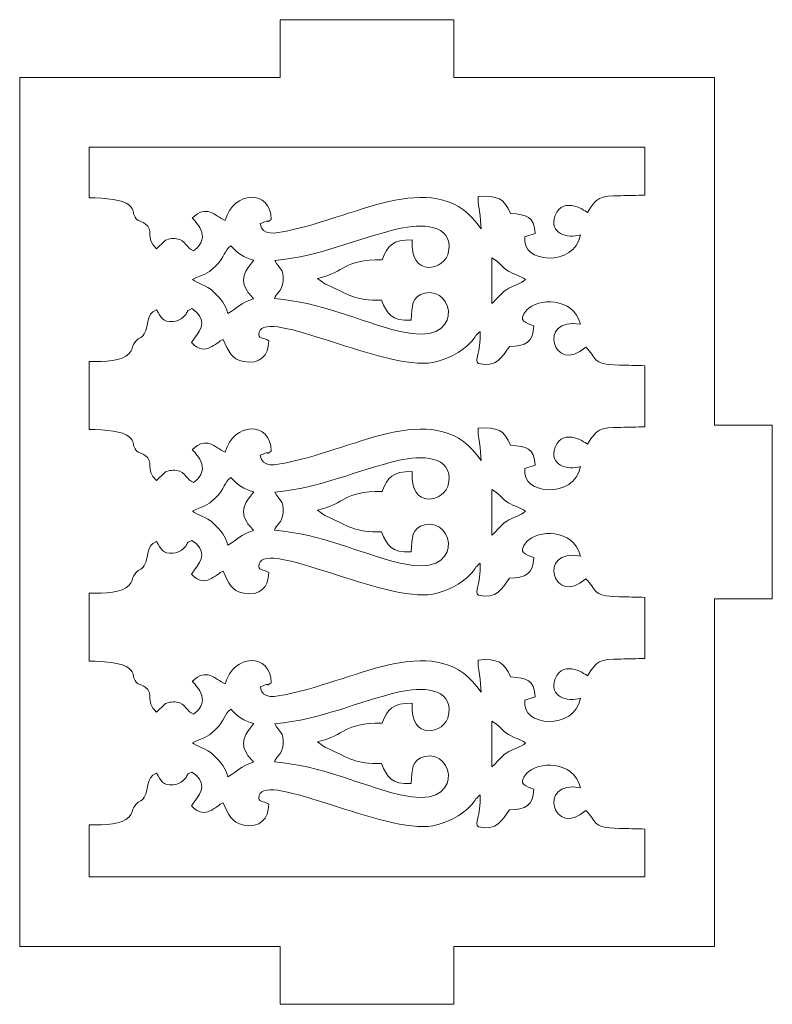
# Model space of a CAD drawing. Header units: centimetres. Extents: x -36 to 94, y -57 to 57.
# Tile 40 of 47: x 62.16 to 70.42, y -34.42 to -23.63. Entities that reach past the tile are written whole.
import ezdxf

# ---------------------------------------------------------------- set-up
doc = ezdxf.new("R2010")
doc.units = ezdxf.units.CM
doc.header["$MEASUREMENT"] = 0
doc.layers.add('layer 1', color=7, linetype='Continuous')

msp = doc.modelspace()

# ---------------------------------------------------------------- linework, layer by layer
at = {"layer": 'layer 1', "color": 242, "lineweight": 9}
for points, knots in [([(62.16254, -33.78863), (62.16254, -33.78863), (62.16254, -24.26363), (62.16254, -24.26363), (62.16254, -24.26363), (62.16254, -24.26363), (65.02004, -24.26363), (65.02004, -24.26363), (65.02004, -24.26363), (65.02004, -24.26363), (65.02004, -23.62863), (65.02004, -23.62863), (65.02004, -23.62863), (65.02004, -23.62863), (66.92503, -23.62863), (66.92503, -23.62863), (66.92503, -23.62863), (66.92503, -23.62863), (66.92503, -24.26363), (66.92503, -24.26363), (66.92503, -24.26363), (66.92503, -24.26363), (69.78253, -24.26363), (69.78253, -24.26363), (69.78253, -24.26363), (69.78253, -24.26363), (69.78253, -28.07363), (69.78253, -28.07363), (69.78253, -28.07363), (69.78253, -28.07363), (70.41753, -28.07363), (70.41753, -28.07363), (70.41753, -28.07363), (70.41753, -28.07363), (70.41753, -29.97863), (70.41753, -29.97863), (70.41753, -29.97863), (70.41753, -29.97863), (69.78253, -29.97863), (69.78253, -29.97863), (69.78253, -29.97863), (69.78253, -29.97863), (69.78253, -33.78863), (69.78253, -33.78863), (69.78253, -33.78863), (69.78253, -33.78863), (66.92503, -33.78863), (66.92503, -33.78863), (66.92503, -33.78863), (66.92503, -33.78863), (66.92503, -34.42363), (66.92503, -34.42363), (66.92503, -34.42363), (66.92503, -34.42363), (65.02004, -34.42363), (65.02004, -34.42363), (65.02004, -34.42363), (65.02004, -34.42363), (65.02004, -33.78863), (65.02004, -33.78863), (65.02004, -33.78863), (65.02004, -33.78863), (62.16254, -33.78863), (62.16254, -33.78863)], [0, 0, 0, 0, 0.05882353, 0.05882353, 0.05882353, 0.05882353, 0.11764706, 0.11764706, 0.11764706, 0.11764706, 0.17647059, 0.17647059, 0.17647059, 0.17647059, 0.23529412, 0.23529412, 0.23529412, 0.23529412, 0.29411765, 0.29411765, 0.29411765, 0.29411765, 0.35294118, 0.35294118, 0.35294118, 0.35294118, 0.41176471, 0.41176471, 0.41176471, 0.41176471, 0.47058824, 0.47058824, 0.47058824, 0.47058824, 0.52941176, 0.52941176, 0.52941176, 0.52941176, 0.58823529, 0.58823529, 0.58823529, 0.58823529, 0.64705882, 0.64705882, 0.64705882, 0.64705882, 0.70588235, 0.70588235, 0.70588235, 0.70588235, 0.76470588, 0.76470588, 0.76470588, 0.76470588, 0.82352941, 0.82352941, 0.82352941, 0.82352941, 0.88235294, 0.88235294, 0.88235294, 0.88235294, 1, 1, 1, 1]), ([(69.02053, -25.55149), (68.93313, -25.55393), (68.8454, -25.55697), (68.75772, -25.55803), (68.75772, -25.55803), (68.51191, -25.56101), (68.49735, -25.57193), (68.391, -25.7421), (68.391, -25.7421), (68.39098, -25.74209), (68.12504, -25.54656), (68.03631, -25.77636), (68.03631, -25.77636), (67.96071, -25.97218), (68.16982, -26.03245), (68.31484, -25.98724), (68.31484, -25.98724), (68.24896, -26.34492), (67.65557, -26.30272), (67.70393, -26.00914), (67.70393, -26.00914), (67.70393, -26.00914), (67.81494, -25.97402), (67.81494, -25.97402), (67.81494, -25.97402), (67.81074, -25.78325), (67.72177, -25.76516), (67.54487, -25.75411), (67.54487, -25.75411), (67.48212, -25.59326), (67.40124, -25.5506), (67.193, -25.56883), (67.193, -25.56883), (67.18032, -25.63647), (67.22699, -25.81069), (67.22275, -25.92214), (67.22275, -25.92214), (66.75139, -25.21709), (65.89439, -25.78297), (65.08796, -25.94579), (65.08796, -25.94579), (64.97493, -25.96862), (64.81872, -26.00727), (64.80102, -25.86452), (64.80102, -25.86452), (64.80102, -25.86452), (64.83204, -25.85088), (64.83204, -25.85088), (64.83204, -25.85088), (64.83559, -25.84954), (64.8432, -25.84655), (64.84754, -25.84496), (64.84754, -25.84496), (64.91359, -25.82082), (64.85583, -25.86627), (64.91925, -25.82011), (64.91925, -25.82011), (64.92478, -25.48518), (64.50401, -25.50043), (64.41665, -25.82859), (64.41665, -25.82859), (64.29753, -25.77764), (64.21204, -25.6485), (64.05614, -25.80337), (64.05614, -25.80337), (64.07155, -25.82556), (64.28846, -26.00641), (64.06948, -26.16311), (64.06948, -26.16311), (63.98525, -26.1323), (63.99176, -26.04724), (63.88346, -26.03097), (63.88346, -26.03097), (63.83049, -26.02302), (63.78392, -26.03334), (63.75035, -26.055), (63.75035, -26.055), (63.75035, -26.055), (63.66178, -26.14039), (63.66178, -26.14039), (63.66178, -26.14039), (63.53259, -26.0136), (63.64246, -25.93755), (63.5389, -25.86659), (63.5389, -25.86659), (63.47617, -25.82362), (63.4604, -25.84724), (63.42851, -25.79334), (63.42851, -25.79334), (63.39324, -25.73376), (63.42932, -25.72351), (63.35952, -25.65795), (63.35952, -25.65795), (63.30105, -25.60301), (63.10313, -25.58159), (62.92454, -25.58196), (62.92454, -25.58196), (62.92454, -25.58196), (62.92454, -25.02563), (62.92454, -25.02563), (62.92454, -25.02563), (62.92454, -25.02563), (69.02053, -25.02563), (69.02053, -25.02563), (69.02053, -25.02563), (69.02053, -25.02563), (69.02053, -25.55149), (69.02053, -25.55149)], [0, 0, 0, 0, 0.03571429, 0.03571429, 0.03571429, 0.03571429, 0.07142857, 0.07142857, 0.07142857, 0.07142857, 0.10714286, 0.10714286, 0.10714286, 0.10714286, 0.14285714, 0.14285714, 0.14285714, 0.14285714, 0.17857143, 0.17857143, 0.17857143, 0.17857143, 0.21428571, 0.21428571, 0.21428571, 0.21428571, 0.25, 0.25, 0.25, 0.25, 0.28571429, 0.28571429, 0.28571429, 0.28571429, 0.32142857, 0.32142857, 0.32142857, 0.32142857, 0.35714286, 0.35714286, 0.35714286, 0.35714286, 0.39285714, 0.39285714, 0.39285714, 0.39285714, 0.42857143, 0.42857143, 0.42857143, 0.42857143, 0.46428571, 0.46428571, 0.46428571, 0.46428571, 0.5, 0.5, 0.5, 0.5, 0.53571429, 0.53571429, 0.53571429, 0.53571429, 0.57142857, 0.57142857, 0.57142857, 0.57142857, 0.60714286, 0.60714286, 0.60714286, 0.60714286, 0.64285714, 0.64285714, 0.64285714, 0.64285714, 0.67857143, 0.67857143, 0.67857143, 0.67857143, 0.71428571, 0.71428571, 0.71428571, 0.71428571, 0.75, 0.75, 0.75, 0.75, 0.78571429, 0.78571429, 0.78571429, 0.78571429, 0.82142857, 0.82142857, 0.82142857, 0.82142857, 0.85714286, 0.85714286, 0.85714286, 0.85714286, 0.89285714, 0.89285714, 0.89285714, 0.89285714, 0.92857143, 0.92857143, 0.92857143, 0.92857143, 1, 1, 1, 1]), ([(66.45662, -26.9226), (66.23426, -26.93183), (66.19834, -26.85712), (66.12985, -26.70341), (66.12985, -26.70341), (65.83796, -26.70764), (65.79055, -26.64972), (65.50978, -26.52523), (65.50978, -26.52523), (65.50978, -26.52523), (65.42778, -26.46652), (65.42778, -26.46652), (65.42778, -26.46652), (65.7501, -26.38999), (65.6975, -26.26177), (66.13986, -26.26), (66.13986, -26.26), (66.19508, -26.10093), (66.25249, -26.04324), (66.46689, -26.04181), (66.46689, -26.04181), (66.43496, -26.46335), (66.83232, -26.38526), (66.86765, -26.16925), (66.86765, -26.16925), (66.91766, -25.86361), (66.55327, -25.86456), (66.32424, -25.91892), (66.32424, -25.91892), (65.85319, -26.03076), (65.47322, -26.21837), (64.96238, -26.26981), (64.96238, -26.26981), (65.00672, -26.36439), (65.06375, -26.35483), (65.05252, -26.49536), (65.05252, -26.49536), (65.04352, -26.60821), (64.9713, -26.62931), (64.95684, -26.68674), (64.95684, -26.68674), (65.48966, -26.72945), (65.85408, -26.92764), (66.33427, -27.04693), (66.33427, -27.04693), (67.05224, -27.22529), (66.93746, -26.54789), (66.60562, -26.62619), (66.60562, -26.62619), (66.45843, -26.66091), (66.46781, -26.77053), (66.45662, -26.9226)], [0, 0, 0, 0, 0.07142857, 0.07142857, 0.07142857, 0.07142857, 0.14285714, 0.14285714, 0.14285714, 0.14285714, 0.21428571, 0.21428571, 0.21428571, 0.21428571, 0.28571429, 0.28571429, 0.28571429, 0.28571429, 0.35714286, 0.35714286, 0.35714286, 0.35714286, 0.42857143, 0.42857143, 0.42857143, 0.42857143, 0.5, 0.5, 0.5, 0.5, 0.57142857, 0.57142857, 0.57142857, 0.57142857, 0.64285714, 0.64285714, 0.64285714, 0.64285714, 0.71428571, 0.71428571, 0.71428571, 0.71428571, 0.78571429, 0.78571429, 0.78571429, 0.78571429, 0.85714286, 0.85714286, 0.85714286, 0.85714286, 1, 1, 1, 1]), ([(64.44524, -26.85113), (64.55201, -26.79218), (64.58219, -26.73039), (64.72667, -26.68984), (64.72667, -26.68984), (64.6999, -26.64735), (64.72071, -26.68065), (64.69448, -26.64858), (64.69448, -26.64858), (64.67294, -26.62224), (64.67417, -26.62908), (64.65607, -26.60212), (64.65607, -26.60212), (64.54239, -26.43279), (64.70821, -26.30646), (64.73084, -26.26396), (64.73084, -26.26396), (64.61534, -26.24002), (64.55759, -26.18984), (64.47717, -26.10919), (64.47717, -26.10919), (64.40581, -26.16513), (64.4172, -26.22462), (64.31081, -26.33014), (64.31081, -26.33014), (64.20563, -26.43445), (64.18652, -26.41282), (64.05875, -26.47605), (64.05875, -26.47605), (64.10775, -26.52233), (64.20586, -26.52861), (64.29515, -26.61827), (64.29515, -26.61827), (64.36941, -26.69286), (64.4214, -26.74924), (64.44524, -26.85113)], [0, 0, 0, 0, 0.1, 0.1, 0.1, 0.1, 0.2, 0.2, 0.2, 0.2, 0.3, 0.3, 0.3, 0.3, 0.4, 0.4, 0.4, 0.4, 0.5, 0.5, 0.5, 0.5, 0.6, 0.6, 0.6, 0.6, 0.7, 0.7, 0.7, 0.7, 0.8, 0.8, 0.8, 0.8, 1, 1, 1, 1]), ([(67.71117, -26.47605), (67.65046, -26.43966), (67.58586, -26.42169), (67.52373, -26.38498), (67.52373, -26.38498), (67.43938, -26.3351), (67.43139, -26.2924), (67.34074, -26.23935), (67.34074, -26.23935), (67.34074, -26.23935), (67.34149, -26.74125), (67.34149, -26.74125), (67.34149, -26.74125), (67.40273, -26.68755), (67.42728, -26.63912), (67.50405, -26.58653), (67.50405, -26.58653), (67.56129, -26.54732), (67.66479, -26.52552), (67.71117, -26.47605)], [0, 0, 0, 0, 0.16666667, 0.16666667, 0.16666667, 0.16666667, 0.33333333, 0.33333333, 0.33333333, 0.33333333, 0.5, 0.5, 0.5, 0.5, 0.66666667, 0.66666667, 0.66666667, 0.66666667, 1, 1, 1, 1]), ([(63.66178, -26.80874), (63.71661, -26.89327), (63.7286, -26.94561), (63.84216, -26.9385), (63.84216, -26.9385), (63.88939, -26.93556), (63.92768, -26.91666), (63.95536, -26.89161), (63.95536, -26.89161), (64.0226, -26.83071), (63.97062, -26.82984), (64.0491, -26.7968), (64.0491, -26.7968), (64.21436, -26.89631), (64.16589, -27.01828), (64.08134, -27.1199), (64.08134, -27.1199), (64.08134, -27.1199), (64.05434, -27.15615), (64.05434, -27.15615), (64.05434, -27.15615), (64.05244, -27.15881), (64.0484, -27.16459), (64.04599, -27.16913), (64.04599, -27.16913), (64.20595, -27.33202), (64.31056, -27.16394), (64.39564, -27.13426), (64.39564, -27.13426), (64.45475, -27.26383), (64.47808, -27.35), (64.62204, -27.37778), (64.62204, -27.37778), (64.79691, -27.41153), (64.89236, -27.31185), (64.89502, -27.14875), (64.89502, -27.14875), (64.83931, -27.10911), (64.76579, -27.13611), (64.78895, -27.05518), (64.78895, -27.05518), (64.86687, -26.78288), (66.167, -27.48219), (66.69272, -27.38601), (66.69272, -27.38601), (66.84743, -27.35769), (67.00487, -27.27395), (67.10661, -27.16898), (67.10661, -27.16898), (67.15415, -27.11994), (67.157, -27.09282), (67.21326, -27.04626), (67.21326, -27.04626), (67.22444, -27.28926), (67.14015, -27.36361), (67.19399, -27.3985), (67.19399, -27.3985), (67.39232, -27.44909), (67.45756, -27.32331), (67.53485, -27.21055), (67.53485, -27.21055), (67.70811, -27.21231), (67.79964, -27.1622), (67.80048, -26.98567), (67.80048, -26.98567), (67.72313, -26.9518), (67.61099, -26.94193), (67.72588, -26.8112), (67.72588, -26.8112), (67.84023, -26.68108), (68.23724, -26.6626), (68.31338, -26.96858), (68.31338, -26.96858), (67.82823, -26.87602), (68.01885, -27.53998), (68.37061, -27.21805), (68.37061, -27.21805), (68.49903, -27.33359), (68.41949, -27.40863), (68.73708, -27.41465), (68.73708, -27.41465), (68.82961, -27.41641), (68.92515, -27.4202), (69.02053, -27.42245), (69.02053, -27.42245), (69.02053, -27.42245), (69.02053, -28.09149), (69.02053, -28.09149), (69.02053, -28.09149), (68.93313, -28.09393), (68.8454, -28.09697), (68.75772, -28.09803), (68.75772, -28.09803), (68.51191, -28.10101), (68.49735, -28.11193), (68.391, -28.2821), (68.391, -28.2821), (68.39098, -28.28209), (68.12504, -28.08656), (68.03631, -28.31636), (68.03631, -28.31636), (67.96071, -28.51218), (68.16982, -28.57245), (68.31484, -28.52724), (68.31484, -28.52724), (68.24896, -28.88492), (67.65557, -28.84272), (67.70393, -28.54914), (67.70393, -28.54914), (67.70393, -28.54914), (67.81494, -28.51402), (67.81494, -28.51402), (67.81494, -28.51402), (67.81074, -28.32325), (67.72177, -28.30516), (67.54487, -28.29411), (67.54487, -28.29411), (67.48212, -28.13326), (67.40124, -28.0906), (67.193, -28.10883), (67.193, -28.10883), (67.18032, -28.17647), (67.22699, -28.35069), (67.22275, -28.46214), (67.22275, -28.46214), (66.75139, -27.75709), (65.89439, -28.32297), (65.08796, -28.48579), (65.08796, -28.48579), (64.97493, -28.50862), (64.81872, -28.54727), (64.80102, -28.40452), (64.80102, -28.40452), (64.80102, -28.40452), (64.83204, -28.39088), (64.83204, -28.39088), (64.83204, -28.39088), (64.83559, -28.38954), (64.8432, -28.38655), (64.84754, -28.38496), (64.84754, -28.38496), (64.91359, -28.36082), (64.85583, -28.40627), (64.91925, -28.36011), (64.91925, -28.36011), (64.92478, -28.02518), (64.50401, -28.04043), (64.41665, -28.36859), (64.41665, -28.36859), (64.29753, -28.31764), (64.21204, -28.1885), (64.05614, -28.34337), (64.05614, -28.34337), (64.07155, -28.36556), (64.28846, -28.54641), (64.06948, -28.70311), (64.06948, -28.70311), (63.98525, -28.6723), (63.99176, -28.58724), (63.88346, -28.57097), (63.88346, -28.57097), (63.83049, -28.56302), (63.78392, -28.57334), (63.75035, -28.595), (63.75035, -28.595), (63.75035, -28.595), (63.66178, -28.68039), (63.66178, -28.68039), (63.66178, -28.68039), (63.53259, -28.5536), (63.64246, -28.47755), (63.5389, -28.40659), (63.5389, -28.40659), (63.47617, -28.36362), (63.4604, -28.38724), (63.42851, -28.33334), (63.42851, -28.33334), (63.39324, -28.27376), (63.42932, -28.26351), (63.35952, -28.19795), (63.35952, -28.19795), (63.30105, -28.14301), (63.10313, -28.12159), (62.92454, -28.12196), (62.92454, -28.12196), (62.92454, -28.12196), (62.92454, -27.37675), (62.92454, -27.37675), (62.92454, -27.37675), (63.1015, -27.37976), (63.2887, -27.36765), (63.35816, -27.29277), (63.35816, -27.29277), (63.40719, -27.23991), (63.39116, -27.22031), (63.42074, -27.17326), (63.42074, -27.17326), (63.45898, -27.11248), (63.49744, -27.12734), (63.52904, -27.07434), (63.52904, -27.07434), (63.58981, -26.9724), (63.53847, -26.8632), (63.66178, -26.80874)], [0, 0, 0, 0, 0.01923077, 0.01923077, 0.01923077, 0.01923077, 0.03846154, 0.03846154, 0.03846154, 0.03846154, 0.05769231, 0.05769231, 0.05769231, 0.05769231, 0.07692308, 0.07692308, 0.07692308, 0.07692308, 0.09615385, 0.09615385, 0.09615385, 0.09615385, 0.11538462, 0.11538462, 0.11538462, 0.11538462, 0.13461538, 0.13461538, 0.13461538, 0.13461538, 0.15384615, 0.15384615, 0.15384615, 0.15384615, 0.17307692, 0.17307692, 0.17307692, 0.17307692, 0.19230769, 0.19230769, 0.19230769, 0.19230769, 0.21153846, 0.21153846, 0.21153846, 0.21153846, 0.23076923, 0.23076923, 0.23076923, 0.23076923, 0.25, 0.25, 0.25, 0.25, 0.26923077, 0.26923077, 0.26923077, 0.26923077, 0.28846154, 0.28846154, 0.28846154, 0.28846154, 0.30769231, 0.30769231, 0.30769231, 0.30769231, 0.32692308, 0.32692308, 0.32692308, 0.32692308, 0.34615385, 0.34615385, 0.34615385, 0.34615385, 0.36538462, 0.36538462, 0.36538462, 0.36538462, 0.38461538, 0.38461538, 0.38461538, 0.38461538, 0.40384615, 0.40384615, 0.40384615, 0.40384615, 0.42307692, 0.42307692, 0.42307692, 0.42307692, 0.44230769, 0.44230769, 0.44230769, 0.44230769, 0.46153846, 0.46153846, 0.46153846, 0.46153846, 0.48076923, 0.48076923, 0.48076923, 0.48076923, 0.5, 0.5, 0.5, 0.5, 0.51923077, 0.51923077, 0.51923077, 0.51923077, 0.53846154, 0.53846154, 0.53846154, 0.53846154, 0.55769231, 0.55769231, 0.55769231, 0.55769231, 0.57692308, 0.57692308, 0.57692308, 0.57692308, 0.59615385, 0.59615385, 0.59615385, 0.59615385, 0.61538462, 0.61538462, 0.61538462, 0.61538462, 0.63461538, 0.63461538, 0.63461538, 0.63461538, 0.65384615, 0.65384615, 0.65384615, 0.65384615, 0.67307692, 0.67307692, 0.67307692, 0.67307692, 0.69230769, 0.69230769, 0.69230769, 0.69230769, 0.71153846, 0.71153846, 0.71153846, 0.71153846, 0.73076923, 0.73076923, 0.73076923, 0.73076923, 0.75, 0.75, 0.75, 0.75, 0.76923077, 0.76923077, 0.76923077, 0.76923077, 0.78846154, 0.78846154, 0.78846154, 0.78846154, 0.80769231, 0.80769231, 0.80769231, 0.80769231, 0.82692308, 0.82692308, 0.82692308, 0.82692308, 0.84615385, 0.84615385, 0.84615385, 0.84615385, 0.86538462, 0.86538462, 0.86538462, 0.86538462, 0.88461538, 0.88461538, 0.88461538, 0.88461538, 0.90384615, 0.90384615, 0.90384615, 0.90384615, 0.92307692, 0.92307692, 0.92307692, 0.92307692, 0.94230769, 0.94230769, 0.94230769, 0.94230769, 0.96153846, 0.96153846, 0.96153846, 0.96153846, 1, 1, 1, 1]), ([(66.45662, -29.4626), (66.23426, -29.47183), (66.19834, -29.39712), (66.12985, -29.24341), (66.12985, -29.24341), (65.83796, -29.24764), (65.79055, -29.18972), (65.50978, -29.06523), (65.50978, -29.06523), (65.50978, -29.06523), (65.42778, -29.00652), (65.42778, -29.00652), (65.42778, -29.00652), (65.7501, -28.92999), (65.6975, -28.80177), (66.13986, -28.8), (66.13986, -28.8), (66.19508, -28.64093), (66.25249, -28.58324), (66.46689, -28.58181), (66.46689, -28.58181), (66.43496, -29.00335), (66.83232, -28.92526), (66.86765, -28.70925), (66.86765, -28.70925), (66.91766, -28.40361), (66.55327, -28.40456), (66.32424, -28.45892), (66.32424, -28.45892), (65.85319, -28.57076), (65.47322, -28.75837), (64.96238, -28.80981), (64.96238, -28.80981), (65.00672, -28.90439), (65.06375, -28.89483), (65.05252, -29.03536), (65.05252, -29.03536), (65.04352, -29.14821), (64.9713, -29.16931), (64.95684, -29.22674), (64.95684, -29.22674), (65.48966, -29.26945), (65.85408, -29.46764), (66.33427, -29.58693), (66.33427, -29.58693), (67.05224, -29.76529), (66.93746, -29.08789), (66.60562, -29.16619), (66.60562, -29.16619), (66.45843, -29.20091), (66.46781, -29.31053), (66.45662, -29.4626)], [0, 0, 0, 0, 0.07142857, 0.07142857, 0.07142857, 0.07142857, 0.14285714, 0.14285714, 0.14285714, 0.14285714, 0.21428571, 0.21428571, 0.21428571, 0.21428571, 0.28571429, 0.28571429, 0.28571429, 0.28571429, 0.35714286, 0.35714286, 0.35714286, 0.35714286, 0.42857143, 0.42857143, 0.42857143, 0.42857143, 0.5, 0.5, 0.5, 0.5, 0.57142857, 0.57142857, 0.57142857, 0.57142857, 0.64285714, 0.64285714, 0.64285714, 0.64285714, 0.71428571, 0.71428571, 0.71428571, 0.71428571, 0.78571429, 0.78571429, 0.78571429, 0.78571429, 0.85714286, 0.85714286, 0.85714286, 0.85714286, 1, 1, 1, 1]), ([(64.44524, -29.39113), (64.55201, -29.33218), (64.58219, -29.27039), (64.72667, -29.22984), (64.72667, -29.22984), (64.6999, -29.18735), (64.72071, -29.22065), (64.69448, -29.18858), (64.69448, -29.18858), (64.67294, -29.16224), (64.67417, -29.16908), (64.65607, -29.14212), (64.65607, -29.14212), (64.54239, -28.97279), (64.70821, -28.84646), (64.73084, -28.80396), (64.73084, -28.80396), (64.61534, -28.78002), (64.55759, -28.72984), (64.47717, -28.64919), (64.47717, -28.64919), (64.40581, -28.70513), (64.4172, -28.76462), (64.31081, -28.87014), (64.31081, -28.87014), (64.20563, -28.97445), (64.18652, -28.95282), (64.05875, -29.01605), (64.05875, -29.01605), (64.10775, -29.06233), (64.20586, -29.06861), (64.29515, -29.15827), (64.29515, -29.15827), (64.36941, -29.23286), (64.4214, -29.28924), (64.44524, -29.39113)], [0, 0, 0, 0, 0.1, 0.1, 0.1, 0.1, 0.2, 0.2, 0.2, 0.2, 0.3, 0.3, 0.3, 0.3, 0.4, 0.4, 0.4, 0.4, 0.5, 0.5, 0.5, 0.5, 0.6, 0.6, 0.6, 0.6, 0.7, 0.7, 0.7, 0.7, 0.8, 0.8, 0.8, 0.8, 1, 1, 1, 1]), ([(67.71117, -29.01605), (67.65046, -28.97966), (67.58586, -28.96169), (67.52373, -28.92498), (67.52373, -28.92498), (67.43938, -28.8751), (67.43139, -28.8324), (67.34074, -28.77935), (67.34074, -28.77935), (67.34074, -28.77935), (67.34149, -29.28125), (67.34149, -29.28125), (67.34149, -29.28125), (67.40273, -29.22755), (67.42728, -29.17912), (67.50405, -29.12653), (67.50405, -29.12653), (67.56129, -29.08732), (67.66479, -29.06552), (67.71117, -29.01605)], [0, 0, 0, 0, 0.16666667, 0.16666667, 0.16666667, 0.16666667, 0.33333333, 0.33333333, 0.33333333, 0.33333333, 0.5, 0.5, 0.5, 0.5, 0.66666667, 0.66666667, 0.66666667, 0.66666667, 1, 1, 1, 1]), ([(63.66178, -29.34874), (63.71661, -29.43327), (63.7286, -29.48561), (63.84216, -29.4785), (63.84216, -29.4785), (63.88939, -29.47556), (63.92768, -29.45666), (63.95536, -29.43161), (63.95536, -29.43161), (64.0226, -29.37071), (63.97062, -29.36984), (64.0491, -29.3368), (64.0491, -29.3368), (64.21436, -29.43631), (64.16589, -29.55828), (64.08134, -29.6599), (64.08134, -29.6599), (64.08134, -29.6599), (64.05434, -29.69615), (64.05434, -29.69615), (64.05434, -29.69615), (64.05244, -29.69881), (64.0484, -29.70459), (64.04599, -29.70913), (64.04599, -29.70913), (64.20595, -29.87202), (64.31056, -29.70394), (64.39564, -29.67426), (64.39564, -29.67426), (64.45475, -29.80383), (64.47808, -29.89), (64.62204, -29.91778), (64.62204, -29.91778), (64.79691, -29.95153), (64.89236, -29.85185), (64.89502, -29.68875), (64.89502, -29.68875), (64.83931, -29.64911), (64.76579, -29.67611), (64.78895, -29.59518), (64.78895, -29.59518), (64.86687, -29.32288), (66.167, -30.02219), (66.69272, -29.92601), (66.69272, -29.92601), (66.84743, -29.89769), (67.00487, -29.81395), (67.10661, -29.70898), (67.10661, -29.70898), (67.15415, -29.65994), (67.157, -29.63282), (67.21326, -29.58626), (67.21326, -29.58626), (67.22444, -29.82926), (67.14015, -29.90361), (67.19399, -29.9385), (67.19399, -29.9385), (67.39232, -29.98909), (67.45756, -29.86331), (67.53485, -29.75055), (67.53485, -29.75055), (67.70811, -29.75231), (67.79964, -29.7022), (67.80048, -29.52567), (67.80048, -29.52567), (67.72313, -29.4918), (67.61099, -29.48193), (67.72588, -29.3512), (67.72588, -29.3512), (67.84023, -29.22108), (68.23724, -29.2026), (68.31338, -29.50858), (68.31338, -29.50858), (67.82823, -29.41602), (68.01885, -30.07998), (68.37061, -29.75805), (68.37061, -29.75805), (68.49903, -29.87359), (68.41949, -29.94863), (68.73708, -29.95465), (68.73708, -29.95465), (68.82961, -29.95641), (68.92515, -29.9602), (69.02053, -29.96245), (69.02053, -29.96245), (69.02053, -29.96245), (69.02053, -30.63149), (69.02053, -30.63149), (69.02053, -30.63149), (68.93313, -30.63393), (68.8454, -30.63697), (68.75772, -30.63803), (68.75772, -30.63803), (68.51191, -30.64101), (68.49735, -30.65193), (68.391, -30.8221), (68.391, -30.8221), (68.39098, -30.82209), (68.12504, -30.62656), (68.03631, -30.85636), (68.03631, -30.85636), (67.96071, -31.05218), (68.16982, -31.11245), (68.31484, -31.06724), (68.31484, -31.06724), (68.24896, -31.42492), (67.65557, -31.38272), (67.70393, -31.08914), (67.70393, -31.08914), (67.70393, -31.08914), (67.81494, -31.05402), (67.81494, -31.05402), (67.81494, -31.05402), (67.81074, -30.86325), (67.72177, -30.84516), (67.54487, -30.83411), (67.54487, -30.83411), (67.48212, -30.67326), (67.40124, -30.6306), (67.193, -30.64883), (67.193, -30.64883), (67.18032, -30.71647), (67.22699, -30.89069), (67.22275, -31.00214), (67.22275, -31.00214), (66.75139, -30.29709), (65.89439, -30.86297), (65.08796, -31.02579), (65.08796, -31.02579), (64.97493, -31.04862), (64.81872, -31.08727), (64.80102, -30.94452), (64.80102, -30.94452), (64.80102, -30.94452), (64.83204, -30.93088), (64.83204, -30.93088), (64.83204, -30.93088), (64.83559, -30.92954), (64.8432, -30.92655), (64.84754, -30.92496), (64.84754, -30.92496), (64.91359, -30.90082), (64.85583, -30.94627), (64.91925, -30.90011), (64.91925, -30.90011), (64.92478, -30.56518), (64.50401, -30.58043), (64.41665, -30.90859), (64.41665, -30.90859), (64.29753, -30.85764), (64.21204, -30.7285), (64.05614, -30.88337), (64.05614, -30.88337), (64.07155, -30.90556), (64.28846, -31.08641), (64.06948, -31.24311), (64.06948, -31.24311), (63.98525, -31.2123), (63.99176, -31.12724), (63.88346, -31.11097), (63.88346, -31.11097), (63.83049, -31.10302), (63.78392, -31.11334), (63.75035, -31.135), (63.75035, -31.135), (63.75035, -31.135), (63.66178, -31.22039), (63.66178, -31.22039), (63.66178, -31.22039), (63.53259, -31.0936), (63.64246, -31.01755), (63.5389, -30.94659), (63.5389, -30.94659), (63.47617, -30.90362), (63.4604, -30.92724), (63.42851, -30.87334), (63.42851, -30.87334), (63.39324, -30.81376), (63.42932, -30.80351), (63.35952, -30.73795), (63.35952, -30.73795), (63.30105, -30.68301), (63.10313, -30.66159), (62.92454, -30.66196), (62.92454, -30.66196), (62.92454, -30.66196), (62.92454, -29.91675), (62.92454, -29.91675), (62.92454, -29.91675), (63.1015, -29.91976), (63.2887, -29.90765), (63.35816, -29.83277), (63.35816, -29.83277), (63.40719, -29.77991), (63.39116, -29.76031), (63.42074, -29.71326), (63.42074, -29.71326), (63.45898, -29.65248), (63.49744, -29.66734), (63.52904, -29.61434), (63.52904, -29.61434), (63.58981, -29.5124), (63.53847, -29.4032), (63.66178, -29.34874)], [0, 0, 0, 0, 0.01923077, 0.01923077, 0.01923077, 0.01923077, 0.03846154, 0.03846154, 0.03846154, 0.03846154, 0.05769231, 0.05769231, 0.05769231, 0.05769231, 0.07692308, 0.07692308, 0.07692308, 0.07692308, 0.09615385, 0.09615385, 0.09615385, 0.09615385, 0.11538462, 0.11538462, 0.11538462, 0.11538462, 0.13461538, 0.13461538, 0.13461538, 0.13461538, 0.15384615, 0.15384615, 0.15384615, 0.15384615, 0.17307692, 0.17307692, 0.17307692, 0.17307692, 0.19230769, 0.19230769, 0.19230769, 0.19230769, 0.21153846, 0.21153846, 0.21153846, 0.21153846, 0.23076923, 0.23076923, 0.23076923, 0.23076923, 0.25, 0.25, 0.25, 0.25, 0.26923077, 0.26923077, 0.26923077, 0.26923077, 0.28846154, 0.28846154, 0.28846154, 0.28846154, 0.30769231, 0.30769231, 0.30769231, 0.30769231, 0.32692308, 0.32692308, 0.32692308, 0.32692308, 0.34615385, 0.34615385, 0.34615385, 0.34615385, 0.36538462, 0.36538462, 0.36538462, 0.36538462, 0.38461538, 0.38461538, 0.38461538, 0.38461538, 0.40384615, 0.40384615, 0.40384615, 0.40384615, 0.42307692, 0.42307692, 0.42307692, 0.42307692, 0.44230769, 0.44230769, 0.44230769, 0.44230769, 0.46153846, 0.46153846, 0.46153846, 0.46153846, 0.48076923, 0.48076923, 0.48076923, 0.48076923, 0.5, 0.5, 0.5, 0.5, 0.51923077, 0.51923077, 0.51923077, 0.51923077, 0.53846154, 0.53846154, 0.53846154, 0.53846154, 0.55769231, 0.55769231, 0.55769231, 0.55769231, 0.57692308, 0.57692308, 0.57692308, 0.57692308, 0.59615385, 0.59615385, 0.59615385, 0.59615385, 0.61538462, 0.61538462, 0.61538462, 0.61538462, 0.63461538, 0.63461538, 0.63461538, 0.63461538, 0.65384615, 0.65384615, 0.65384615, 0.65384615, 0.67307692, 0.67307692, 0.67307692, 0.67307692, 0.69230769, 0.69230769, 0.69230769, 0.69230769, 0.71153846, 0.71153846, 0.71153846, 0.71153846, 0.73076923, 0.73076923, 0.73076923, 0.73076923, 0.75, 0.75, 0.75, 0.75, 0.76923077, 0.76923077, 0.76923077, 0.76923077, 0.78846154, 0.78846154, 0.78846154, 0.78846154, 0.80769231, 0.80769231, 0.80769231, 0.80769231, 0.82692308, 0.82692308, 0.82692308, 0.82692308, 0.84615385, 0.84615385, 0.84615385, 0.84615385, 0.86538462, 0.86538462, 0.86538462, 0.86538462, 0.88461538, 0.88461538, 0.88461538, 0.88461538, 0.90384615, 0.90384615, 0.90384615, 0.90384615, 0.92307692, 0.92307692, 0.92307692, 0.92307692, 0.94230769, 0.94230769, 0.94230769, 0.94230769, 0.96153846, 0.96153846, 0.96153846, 0.96153846, 1, 1, 1, 1]), ([(66.45662, -32.0026), (66.23426, -32.01183), (66.19834, -31.93712), (66.12985, -31.78341), (66.12985, -31.78341), (65.83796, -31.78764), (65.79055, -31.72972), (65.50978, -31.60523), (65.50978, -31.60523), (65.50978, -31.60523), (65.42778, -31.54652), (65.42778, -31.54652), (65.42778, -31.54652), (65.7501, -31.46999), (65.6975, -31.34177), (66.13986, -31.34), (66.13986, -31.34), (66.19508, -31.18093), (66.25249, -31.12324), (66.46689, -31.12181), (66.46689, -31.12181), (66.43496, -31.54335), (66.83232, -31.46526), (66.86765, -31.24925), (66.86765, -31.24925), (66.91766, -30.94361), (66.55327, -30.94456), (66.32424, -30.99892), (66.32424, -30.99892), (65.85319, -31.11076), (65.47322, -31.29837), (64.96238, -31.34981), (64.96238, -31.34981), (65.00672, -31.44439), (65.06375, -31.43483), (65.05252, -31.57536), (65.05252, -31.57536), (65.04352, -31.68821), (64.9713, -31.70931), (64.95684, -31.76674), (64.95684, -31.76674), (65.48966, -31.80945), (65.85408, -32.00764), (66.33427, -32.12693), (66.33427, -32.12693), (67.05224, -32.30529), (66.93746, -31.62789), (66.60562, -31.70619), (66.60562, -31.70619), (66.45843, -31.74091), (66.46781, -31.85053), (66.45662, -32.0026)], [0, 0, 0, 0, 0.07142857, 0.07142857, 0.07142857, 0.07142857, 0.14285714, 0.14285714, 0.14285714, 0.14285714, 0.21428571, 0.21428571, 0.21428571, 0.21428571, 0.28571429, 0.28571429, 0.28571429, 0.28571429, 0.35714286, 0.35714286, 0.35714286, 0.35714286, 0.42857143, 0.42857143, 0.42857143, 0.42857143, 0.5, 0.5, 0.5, 0.5, 0.57142857, 0.57142857, 0.57142857, 0.57142857, 0.64285714, 0.64285714, 0.64285714, 0.64285714, 0.71428571, 0.71428571, 0.71428571, 0.71428571, 0.78571429, 0.78571429, 0.78571429, 0.78571429, 0.85714286, 0.85714286, 0.85714286, 0.85714286, 1, 1, 1, 1]), ([(64.44524, -31.93113), (64.55201, -31.87218), (64.58219, -31.81039), (64.72667, -31.76984), (64.72667, -31.76984), (64.6999, -31.72735), (64.72071, -31.76065), (64.69448, -31.72858), (64.69448, -31.72858), (64.67294, -31.70224), (64.67417, -31.70908), (64.65607, -31.68212), (64.65607, -31.68212), (64.54239, -31.51279), (64.70821, -31.38646), (64.73084, -31.34396), (64.73084, -31.34396), (64.61534, -31.32002), (64.55759, -31.26984), (64.47717, -31.18919), (64.47717, -31.18919), (64.40581, -31.24513), (64.4172, -31.30462), (64.31081, -31.41014), (64.31081, -31.41014), (64.20563, -31.51445), (64.18652, -31.49282), (64.05875, -31.55605), (64.05875, -31.55605), (64.10775, -31.60233), (64.20586, -31.60861), (64.29515, -31.69827), (64.29515, -31.69827), (64.36941, -31.77286), (64.4214, -31.82924), (64.44524, -31.93113)], [0, 0, 0, 0, 0.1, 0.1, 0.1, 0.1, 0.2, 0.2, 0.2, 0.2, 0.3, 0.3, 0.3, 0.3, 0.4, 0.4, 0.4, 0.4, 0.5, 0.5, 0.5, 0.5, 0.6, 0.6, 0.6, 0.6, 0.7, 0.7, 0.7, 0.7, 0.8, 0.8, 0.8, 0.8, 1, 1, 1, 1]), ([(67.71117, -31.55605), (67.65046, -31.51966), (67.58586, -31.50169), (67.52373, -31.46498), (67.52373, -31.46498), (67.43938, -31.4151), (67.43139, -31.3724), (67.34074, -31.31935), (67.34074, -31.31935), (67.34074, -31.31935), (67.34149, -31.82125), (67.34149, -31.82125), (67.34149, -31.82125), (67.40273, -31.76755), (67.42728, -31.71912), (67.50405, -31.66653), (67.50405, -31.66653), (67.56129, -31.62732), (67.66479, -31.60552), (67.71117, -31.55605)], [0, 0, 0, 0, 0.16666667, 0.16666667, 0.16666667, 0.16666667, 0.33333333, 0.33333333, 0.33333333, 0.33333333, 0.5, 0.5, 0.5, 0.5, 0.66666667, 0.66666667, 0.66666667, 0.66666667, 1, 1, 1, 1]), ([(63.66178, -31.88874), (63.71661, -31.97327), (63.7286, -32.02561), (63.84216, -32.0185), (63.84216, -32.0185), (63.88939, -32.01556), (63.92768, -31.99666), (63.95536, -31.97161), (63.95536, -31.97161), (64.0226, -31.91071), (63.97062, -31.90984), (64.0491, -31.8768), (64.0491, -31.8768), (64.21436, -31.97631), (64.16589, -32.09828), (64.08134, -32.1999), (64.08134, -32.1999), (64.08134, -32.1999), (64.05434, -32.23615), (64.05434, -32.23615), (64.05434, -32.23615), (64.05244, -32.23881), (64.0484, -32.24459), (64.04599, -32.24913), (64.04599, -32.24913), (64.20595, -32.41202), (64.31056, -32.24394), (64.39564, -32.21426), (64.39564, -32.21426), (64.45475, -32.34383), (64.47808, -32.43), (64.62204, -32.45778), (64.62204, -32.45778), (64.79691, -32.49153), (64.89236, -32.39185), (64.89502, -32.22875), (64.89502, -32.22875), (64.83931, -32.18911), (64.76579, -32.21611), (64.78895, -32.13518), (64.78895, -32.13518), (64.86687, -31.86288), (66.167, -32.56219), (66.69272, -32.46601), (66.69272, -32.46601), (66.84743, -32.43769), (67.00487, -32.35395), (67.10661, -32.24898), (67.10661, -32.24898), (67.15415, -32.19994), (67.157, -32.17282), (67.21326, -32.12626), (67.21326, -32.12626), (67.22444, -32.36926), (67.14015, -32.44361), (67.19399, -32.4785), (67.19399, -32.4785), (67.39232, -32.52909), (67.45756, -32.40331), (67.53485, -32.29055), (67.53485, -32.29055), (67.70811, -32.29231), (67.79964, -32.2422), (67.80048, -32.06567), (67.80048, -32.06567), (67.72313, -32.0318), (67.61099, -32.02193), (67.72588, -31.8912), (67.72588, -31.8912), (67.84023, -31.76108), (68.23724, -31.7426), (68.31338, -32.04858), (68.31338, -32.04858), (67.82823, -31.95602), (68.01885, -32.61998), (68.37061, -32.29805), (68.37061, -32.29805), (68.49903, -32.41359), (68.41949, -32.48863), (68.73708, -32.49465), (68.73708, -32.49465), (68.82961, -32.49641), (68.92515, -32.5002), (69.02053, -32.50245), (69.02053, -32.50245), (69.02053, -32.50245), (69.02053, -33.02663), (69.02053, -33.02663), (69.02053, -33.02663), (69.02053, -33.02663), (62.92454, -33.02663), (62.92454, -33.02663), (62.92454, -33.02663), (62.92454, -33.02663), (62.92454, -32.45675), (62.92454, -32.45675), (62.92454, -32.45675), (63.1015, -32.45976), (63.2887, -32.44765), (63.35816, -32.37277), (63.35816, -32.37277), (63.40719, -32.31991), (63.39116, -32.30031), (63.42074, -32.25326), (63.42074, -32.25326), (63.45898, -32.19248), (63.49744, -32.20734), (63.52904, -32.15434), (63.52904, -32.15434), (63.58981, -32.0524), (63.53847, -31.9432), (63.66178, -31.88874)], [0, 0, 0, 0, 0.03448276, 0.03448276, 0.03448276, 0.03448276, 0.06896552, 0.06896552, 0.06896552, 0.06896552, 0.10344828, 0.10344828, 0.10344828, 0.10344828, 0.13793103, 0.13793103, 0.13793103, 0.13793103, 0.17241379, 0.17241379, 0.17241379, 0.17241379, 0.20689655, 0.20689655, 0.20689655, 0.20689655, 0.24137931, 0.24137931, 0.24137931, 0.24137931, 0.27586207, 0.27586207, 0.27586207, 0.27586207, 0.31034483, 0.31034483, 0.31034483, 0.31034483, 0.34482759, 0.34482759, 0.34482759, 0.34482759, 0.37931034, 0.37931034, 0.37931034, 0.37931034, 0.4137931, 0.4137931, 0.4137931, 0.4137931, 0.44827586, 0.44827586, 0.44827586, 0.44827586, 0.48275862, 0.48275862, 0.48275862, 0.48275862, 0.51724138, 0.51724138, 0.51724138, 0.51724138, 0.55172414, 0.55172414, 0.55172414, 0.55172414, 0.5862069, 0.5862069, 0.5862069, 0.5862069, 0.62068966, 0.62068966, 0.62068966, 0.62068966, 0.65517241, 0.65517241, 0.65517241, 0.65517241, 0.68965517, 0.68965517, 0.68965517, 0.68965517, 0.72413793, 0.72413793, 0.72413793, 0.72413793, 0.75862069, 0.75862069, 0.75862069, 0.75862069, 0.79310345, 0.79310345, 0.79310345, 0.79310345, 0.82758621, 0.82758621, 0.82758621, 0.82758621, 0.86206897, 0.86206897, 0.86206897, 0.86206897, 0.89655172, 0.89655172, 0.89655172, 0.89655172, 0.93103448, 0.93103448, 0.93103448, 0.93103448, 1, 1, 1, 1])]:
    msp.add_open_spline(points, degree=3, knots=knots, dxfattribs=at)

doc.saveas('drawing.dxf')
